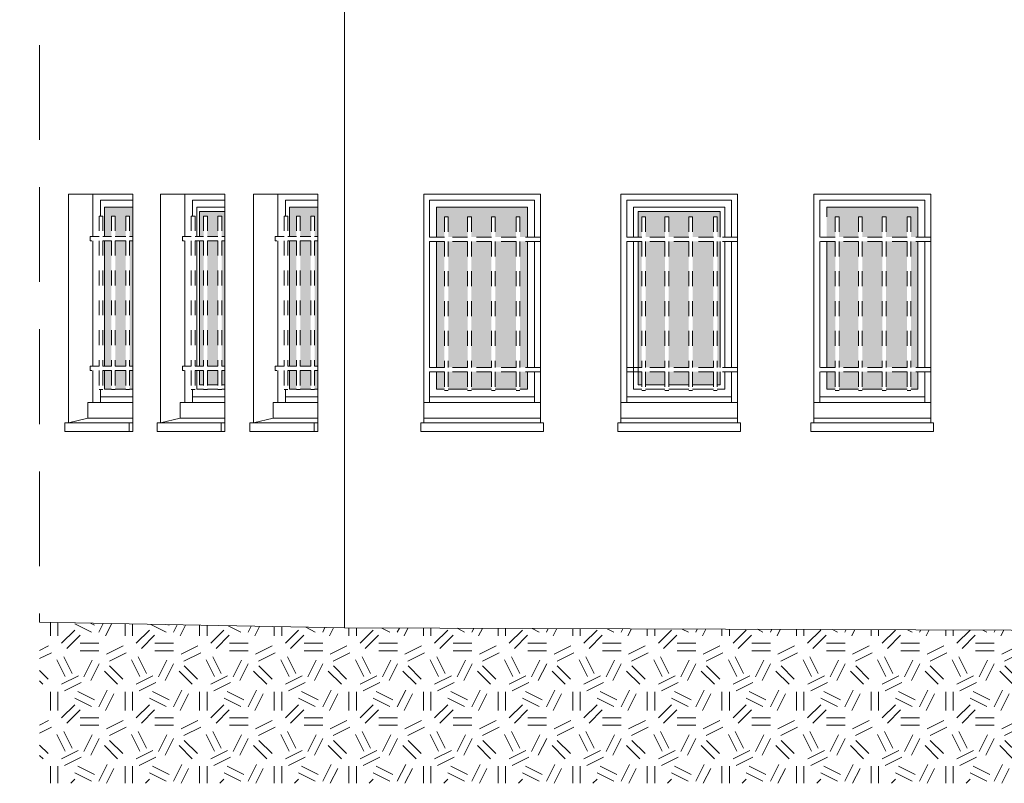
# Model space of a CAD drawing. Extents: x 1304067 to 1304684, y 94 to 123.
# Tile 22 of 57: x 1304272.09 to 1304278.69, y 100.61 to 105.73. Entities that reach past the tile are written whole.
import ezdxf

# ---------------------------------------------------------------- set-up
doc = ezdxf.new("R2010")
doc.units = 0
doc.header["$LTSCALE"] = 0.1
doc.linetypes.add('CACHE', pattern=[9.525, 6.35, -3.175])
doc.linetypes.add('Grille', pattern=[0.4, 0.2, -0.2])
for name, color, linetype, lineweight in [('_Fenêtres', 39, 'Continuous', 9), ('_Fenêtres_Habillage', 7, 'Continuous', 9), ('_TN', 37, 'Continuous', 9), ('Bâti_Ligne', 7, 'Continuous', 9), ('Garde-corps', 251, 'Grille', 9)]:
    doc.layers.add(name, color=color, linetype=linetype, lineweight=lineweight)

msp = doc.modelspace()

# ---------------------------------------------------------------- hatches: boundary and pattern name
at = {"layer": '_Fenêtres_Habillage'}
h = msp.add_hatch(color=155, dxfattribs=at)
h.dxf.hatch_style = 1
h.set_gradient(color1=(76, 114, 153), name='CYLINDER')
h.paths.add_polyline_path([(1304272.8049, 104.2485), (1304272.7345, 104.2485), (1304272.7345, 103.4075), (1304272.8049, 103.4075)])
h.paths.add_polyline_path([(1304272.8514, 104.2773), (1304272.8514, 104.4734), (1304272.6629, 104.4734), (1304272.6629, 104.2773), (1304272.7088, 104.2773), (1304272.7088, 104.4137), (1304272.7345, 104.4137), (1304272.7345, 104.2773), (1304272.8049, 104.2773), (1304272.8049, 104.4137), (1304272.8306, 104.4137), (1304272.8306, 104.2773)])
h.paths.add_polyline_path([(1304272.6629, 104.2485), (1304272.6629, 103.4075), (1304272.7088, 103.4075), (1304272.7088, 104.2485)])
h.paths.add_polyline_path([(1304272.8514, 103.4075), (1304272.8514, 104.2485), (1304272.8306, 104.2485), (1304272.8306, 103.4075)])
h.paths.add_polyline_path([(1304272.7345, 103.2529), (1304272.8049, 103.2529), (1304272.8049, 103.3787), (1304272.7345, 103.3787)])
h.paths.add_polyline_path([(1304272.8306, 103.2529), (1304272.8514, 103.2529), (1304272.8514, 103.3787), (1304272.8306, 103.3787)])
h.paths.add_polyline_path([(1304272.6629, 103.3787), (1304272.6629, 103.2529), (1304272.7088, 103.2529), (1304272.7088, 103.3787)])
h = msp.add_hatch(color=155, dxfattribs=at)
h.dxf.hatch_style = 1
h.set_gradient(color1=(76, 114, 153), name='CYLINDER')
h.paths.add_polyline_path([(1304274.0449, 104.2485), (1304273.9745, 104.2485), (1304273.9745, 103.4075), (1304274.0449, 103.4075)])
h.paths.add_polyline_path([(1304274.0914, 104.2773), (1304274.0914, 104.4734), (1304273.903, 104.4734), (1304273.903, 104.2773), (1304273.9488, 104.2773), (1304273.9488, 104.4137), (1304273.9745, 104.4137), (1304273.9745, 104.2773), (1304274.0449, 104.2773), (1304274.0449, 104.4137), (1304274.0707, 104.4137), (1304274.0707, 104.2773)])
h.paths.add_polyline_path([(1304273.903, 104.2485), (1304273.903, 103.4075), (1304273.9488, 103.4075), (1304273.9488, 104.2485)])
h.paths.add_polyline_path([(1304274.0914, 103.4075), (1304274.0914, 104.2485), (1304274.0707, 104.2485), (1304274.0707, 103.4075)])
h.paths.add_polyline_path([(1304273.9745, 103.2529), (1304274.0449, 103.2529), (1304274.0449, 103.3787), (1304273.9745, 103.3787)])
h.paths.add_polyline_path([(1304274.0707, 103.2529), (1304274.0914, 103.2529), (1304274.0914, 103.3787), (1304274.0707, 103.3787)])
h.paths.add_polyline_path([(1304273.903, 103.3787), (1304273.903, 103.2529), (1304273.9488, 103.2529), (1304273.9488, 103.3787)])
h = msp.add_hatch(color=155, dxfattribs=at)
h.dxf.hatch_style = 1
h.set_gradient(color1=(76, 114, 153), name='CYLINDER')
h.paths.add_polyline_path([(1304275.0959, 104.2434), (1304274.9666, 104.2434), (1304274.9666, 103.3987), (1304275.0959, 103.3987)])
h.paths.add_polyline_path([(1304275.2559, 104.2434), (1304275.1216, 104.2434), (1304275.1216, 103.3987), (1304275.2559, 103.3987)])
h.paths.add_polyline_path([(1304275.4215, 104.2434), (1304275.2816, 104.2434), (1304275.2816, 103.3987), (1304275.4215, 103.3987)])
h.paths.add_polyline_path([(1304275.4985, 104.2434), (1304275.4472, 104.2434), (1304275.4472, 103.3987), (1304275.4985, 103.3987)])
h.paths.add_polyline_path([(1304275.4985, 104.4734), (1304274.8878, 104.4734), (1304274.8878, 104.2722), (1304274.9409, 104.2722), (1304274.9409, 104.4087), (1304274.9666, 104.4087), (1304274.9666, 104.2722), (1304275.0959, 104.2722), (1304275.0959, 104.4087), (1304275.1216, 104.4087), (1304275.1216, 104.2722), (1304275.2559, 104.2722), (1304275.2559, 104.4087), (1304275.2816, 104.4087), (1304275.2816, 104.2722), (1304275.4215, 104.2722), (1304275.4215, 104.4087), (1304275.4472, 104.4087), (1304275.4472, 104.2722), (1304275.4985, 104.2722)])
h.paths.add_polyline_path([(1304274.8878, 104.2434), (1304274.8878, 103.3987), (1304274.9409, 103.3987), (1304274.9409, 104.2434)])
h.paths.add_polyline_path([(1304275.2816, 103.2529), (1304275.4215, 103.2529), (1304275.4215, 103.3699), (1304275.2816, 103.3699)])
h.paths.add_polyline_path([(1304274.8878, 103.2529), (1304274.9409, 103.2529), (1304274.9409, 103.3699), (1304274.8878, 103.3699)])
h.paths.add_polyline_path([(1304274.9666, 103.2529), (1304275.0959, 103.2529), (1304275.0959, 103.3699), (1304274.9666, 103.3699)])
h.paths.add_polyline_path([(1304275.4472, 103.2529), (1304275.4985, 103.2529), (1304275.4985, 103.3699), (1304275.4472, 103.3699)])
h.paths.add_polyline_path([(1304275.1216, 103.2529), (1304275.2559, 103.2529), (1304275.2559, 103.3699), (1304275.1216, 103.3699)])
h = msp.add_hatch(color=155, dxfattribs=at)
h.dxf.hatch_style = 1
h.set_gradient(color1=(76, 114, 153), name='CYLINDER')
h.paths.add_polyline_path([(1304277.7154, 104.2434), (1304277.5861, 104.2434), (1304277.5861, 103.3987), (1304277.7154, 103.3987)])
h.paths.add_polyline_path([(1304277.8754, 104.2434), (1304277.7411, 104.2434), (1304277.7411, 103.3987), (1304277.8754, 103.3987)])
h.paths.add_polyline_path([(1304278.0409, 104.2434), (1304277.9011, 104.2434), (1304277.9011, 103.3987), (1304278.0409, 103.3987)])
h.paths.add_polyline_path([(1304278.1135, 104.2434), (1304278.0666, 104.2434), (1304278.0666, 103.3987), (1304278.1135, 103.3987)])
h.paths.add_polyline_path([(1304278.1135, 104.4734), (1304277.5029, 104.4734), (1304277.5029, 104.2722), (1304277.5604, 104.2722), (1304277.5604, 104.4087), (1304277.5861, 104.4087), (1304277.5861, 104.2722), (1304277.7154, 104.2722), (1304277.7154, 104.4087), (1304277.7411, 104.4087), (1304277.7411, 104.2722), (1304277.8754, 104.2722), (1304277.8754, 104.4087), (1304277.9011, 104.4087), (1304277.9011, 104.2722), (1304278.0409, 104.2722), (1304278.0409, 104.4087), (1304278.0666, 104.4087), (1304278.0666, 104.2722), (1304278.1135, 104.2722)])
h.paths.add_polyline_path([(1304277.5029, 104.2434), (1304277.5029, 103.3987), (1304277.5604, 103.3987), (1304277.5604, 104.2434)])
h.paths.add_polyline_path([(1304277.9011, 103.2529), (1304278.0409, 103.2529), (1304278.0409, 103.3699), (1304277.9011, 103.3699)])
h.paths.add_polyline_path([(1304277.5029, 103.2529), (1304277.5604, 103.2529), (1304277.5604, 103.3699), (1304277.5029, 103.3699)])
h.paths.add_polyline_path([(1304277.5861, 103.2529), (1304277.7154, 103.2529), (1304277.7154, 103.3699), (1304277.5861, 103.3699)])
h.paths.add_polyline_path([(1304278.0666, 103.2529), (1304278.1135, 103.2529), (1304278.1135, 103.3699), (1304278.0666, 103.3699)])
h.paths.add_polyline_path([(1304277.7411, 103.2529), (1304277.8754, 103.2529), (1304277.8754, 103.3699), (1304277.7411, 103.3699)])
h = msp.add_hatch(color=155, dxfattribs=at)
h.dxf.hatch_style = 1
h.set_gradient(color1=(76, 114, 153), name='CYLINDER')
h.paths.add_polyline_path([(1304273.4225, 104.2485), (1304273.352, 104.2485), (1304273.352, 103.4075), (1304273.4225, 103.4075)])
h.paths.add_polyline_path([(1304273.469, 104.2773), (1304273.469, 104.4434), (1304273.299, 104.4434), (1304273.299, 104.2773), (1304273.3263, 104.2773), (1304273.3263, 104.4137), (1304273.352, 104.4137), (1304273.352, 104.2773), (1304273.4225, 104.2773), (1304273.4225, 104.4137), (1304273.4482, 104.4137), (1304273.4482, 104.2773)])
h.paths.add_polyline_path([(1304273.299, 104.2485), (1304273.299, 103.4075), (1304273.3263, 103.4075), (1304273.3263, 104.2485)])
h.paths.add_polyline_path([(1304273.469, 103.4075), (1304273.469, 104.2485), (1304273.4482, 104.2485), (1304273.4482, 103.4075)])
h.paths.add_polyline_path([(1304273.352, 103.2829), (1304273.4225, 103.2829), (1304273.4225, 103.3787), (1304273.352, 103.3787)])
h.paths.add_polyline_path([(1304273.4482, 103.2829), (1304273.469, 103.2829), (1304273.469, 103.3787), (1304273.4482, 103.3787)])
h.paths.add_polyline_path([(1304273.299, 103.3787), (1304273.299, 103.2829), (1304273.3263, 103.2829), (1304273.3263, 103.3787)])
h = msp.add_hatch(color=155, dxfattribs=at)
h.dxf.hatch_style = 1
h.set_gradient(color1=(76, 114, 153), name='CYLINDER')
h.paths.add_polyline_path([(1304276.418, 104.2434), (1304276.2887, 104.2434), (1304276.2887, 103.3987), (1304276.418, 103.3987)])
h.paths.add_polyline_path([(1304276.578, 104.2434), (1304276.4437, 104.2434), (1304276.4437, 103.3987), (1304276.578, 103.3987)])
h.paths.add_polyline_path([(1304276.7436, 104.2434), (1304276.6037, 104.2434), (1304276.6037, 103.3987), (1304276.7436, 103.3987)])
h.paths.add_polyline_path([(1304276.2387, 104.4434), (1304276.2387, 104.2722), (1304276.263, 104.2722), (1304276.263, 104.4087), (1304276.2887, 104.4087), (1304276.2887, 104.2722), (1304276.418, 104.2722), (1304276.418, 104.4087), (1304276.4437, 104.4087), (1304276.4437, 104.2722), (1304276.578, 104.2722), (1304276.578, 104.4087), (1304276.6037, 104.4087), (1304276.6037, 104.2722), (1304276.7436, 104.2722), (1304276.7436, 104.4087), (1304276.7693, 104.4087), (1304276.7693, 104.2722), (1304276.7893, 104.2722), (1304276.7893, 104.4434)])
h.paths.add_polyline_path([(1304276.2387, 104.2434), (1304276.2387, 103.3987), (1304276.263, 103.3987), (1304276.263, 104.2434)])
h.paths.add_polyline_path([(1304276.7893, 103.3987), (1304276.7893, 104.2434), (1304276.7693, 104.2434), (1304276.7693, 103.3987)])
h.paths.add_polyline_path([(1304276.4437, 103.2829), (1304276.578, 103.2829), (1304276.578, 103.3699), (1304276.4437, 103.3699)])
h.paths.add_polyline_path([(1304276.7893, 103.2829), (1304276.7893, 103.3699), (1304276.7693, 103.3699), (1304276.7693, 103.2829)])
h.paths.add_polyline_path([(1304276.2387, 103.2829), (1304276.263, 103.2829), (1304276.263, 103.3699), (1304276.2387, 103.3699)])
h.paths.add_polyline_path([(1304276.6037, 103.2829), (1304276.7436, 103.2829), (1304276.7436, 103.3699), (1304276.6037, 103.3699)])
h.paths.add_polyline_path([(1304276.2887, 103.2829), (1304276.418, 103.2829), (1304276.418, 103.3699), (1304276.2887, 103.3699)])
at = {"layer": '_TN'}
h = msp.add_hatch(dxfattribs=at)
h.set_pattern_fill('G_GEOLOG_2', color=256, scale=0.5)
h.set_pattern_definition([(0, (0, 0), (0.5, 0.5), [0.125, -0.375]), (0, (0, 0.05), (0.5, 0.5), [0.125, -0.375]), (90, (0.3, 0.1), (-0.5, 0.5), [0.125, -0.375]), (90, (0.35, 0.1), (-0.5, 0.5), [0.125, -0.375]), (45, (0.375, 0.05), (6e-17, 0.50000000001), [0.125, -0.582106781]), (45, (0.41, 0.015), (6e-17, 0.50000000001), [0.125, -0.582106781]), (135, (0.25, 0.275), (-0.50000000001, 6e-17), [0.125, -0.582106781]), (135, (0.285, 0.31), (-0.50000000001, 6e-17), [0.125, -0.582106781]), (26.5650512, (0.375, 0.275), (0.5, 2e-10), [0.125, -0.9930339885]), (26.5650512, (0.395, 0.23), (0.5, 2e-10), [0.125, -0.9930339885]), (26.5650512, (0.175, 0.475), (0.5, 2e-10), [0.125, -0.9930339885]), (26.5650512, (0.195, 0.43), (0.5, 2e-10), [0.125, -0.9930339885]), (63.43494882, (0.125, 0.125), (2.5e-11, 0.5), [0.125, -0.9930339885]), (63.43494882, (0.17, 0.1), (2.5e-11, 0.5), [0.125, -0.9930339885]), (63.43494882, (0.07, 0.3), (2.5e-11, 0.5), [0.125, -0.9930339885]), (63.43494882, (0.025, 0.325), (2.5e-11, 0.5), [0.125, -0.9930339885]), (116.5650512, (0.445, 0.345), (-2e-10, 0.5), [0.125, -0.9930339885]), (116.5650512, (0.4, 0.325), (-2e-10, 0.5), [0.125, -0.9930339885]), (153.43494882, (0.075, 0.125), (-0.5, 2.5e-11), [0.125, -0.9930339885]), (153.43494882, (0.095, 0.17), (-0.5, 2.5e-11), [0.125, -0.9930339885])])
h.paths.add_polyline_path([(1304280.7867, 101.6088), (1304278.738, 101.6383), (1304274.2702, 101.6528), (1304272.2277, 101.6904), (1304272.2277, 100.6113), (1304280.7867, 100.6113)])

# ---------------------------------------------------------------- linework, layer by layer
at = {"layer": '_Fenêtres', "flags": 128}
for points in [[(1304272.8514, 104.5194), (1304272.6347, 104.5194), (1304272.6347, 104.4137)], [(1304272.6629, 104.2773), (1304272.6629, 104.4734), (1304272.8514, 104.4734)], [(1304273.469, 104.5194), (1304273.2522, 104.5194), (1304273.2522, 104.4137)], [(1304273.2805, 104.2773), (1304273.2805, 104.4734), (1304273.469, 104.4734)], [(1304274.0914, 104.5194), (1304273.8747, 104.5194), (1304273.8747, 104.4137)], [(1304273.903, 104.2773), (1304273.903, 104.4734), (1304274.0914, 104.4734)], [(1304273.299, 104.2773), (1304273.299, 104.4434), (1304273.469, 104.4434)], [(1304272.6629, 103.4075), (1304272.6629, 104.2485)], [(1304273.2805, 103.4075), (1304273.2805, 104.2485)], [(1304273.299, 103.4075), (1304273.299, 104.2485)], [(1304273.903, 103.4075), (1304273.903, 104.2485)], [(1304272.7088, 103.2529), (1304272.6629, 103.2529), (1304272.6629, 103.3787)], [(1304273.3263, 103.2529), (1304273.2805, 103.2529), (1304273.2805, 103.3787)], [(1304273.3263, 103.2829), (1304273.299, 103.2829), (1304273.299, 103.3787)], [(1304273.9488, 103.2529), (1304273.903, 103.2529), (1304273.903, 103.3787)], [(1304273.4225, 103.2829), (1304273.352, 103.2829)], [(1304273.469, 103.2829), (1304273.4482, 103.2829)], [(1304272.6347, 103.2515), (1304272.6347, 103.1639)], [(1304272.8049, 103.2529), (1304272.7345, 103.2529)], [(1304272.8514, 103.2529), (1304272.8306, 103.2529)], [(1304273.2522, 103.2515), (1304273.2522, 103.1639)], [(1304273.4225, 103.2529), (1304273.352, 103.2529)], [(1304273.469, 103.2529), (1304273.4482, 103.2529)], [(1304273.8747, 103.2515), (1304273.8747, 103.1639)], [(1304274.0449, 103.2529), (1304273.9745, 103.2529)], [(1304274.0914, 103.2529), (1304274.0707, 103.2529)], [(1304272.6347, 103.2029), (1304272.8514, 103.2029)], [(1304273.2522, 103.2029), (1304273.469, 103.2029)], [(1304273.8747, 103.2029), (1304274.0914, 103.2029)]]:
    msp.add_lwpolyline(points, dxfattribs=at)
at = {"layer": '_Fenêtres'}
for points in [[(1304274.8418, 104.2722), (1304274.8418, 104.5194), (1304275.5445, 104.5194), (1304275.5445, 104.2722)], [(1304274.8878, 104.2722), (1304274.8878, 104.4734), (1304275.4985, 104.4734), (1304275.4985, 104.2722)], [(1304276.1627, 104.2722), (1304276.1627, 104.5194), (1304276.8653, 104.5194), (1304276.8653, 104.2722)], [(1304276.2087, 104.2722), (1304276.2087, 104.4734), (1304276.8193, 104.4734), (1304276.8193, 104.2722)], [(1304277.4569, 104.2722), (1304277.4569, 104.5194), (1304278.1595, 104.5194), (1304278.1595, 104.2722)], [(1304277.5029, 104.4087), (1304277.5029, 104.4734), (1304278.1135, 104.4734), (1304278.1135, 104.2722)], [(1304276.2387, 104.2722), (1304276.2387, 104.4434), (1304276.7893, 104.4434), (1304276.7893, 104.2722)], [(1304274.8418, 103.3987), (1304274.8418, 104.2434)], [(1304274.8878, 103.3987), (1304274.8878, 104.2434)], [(1304275.4985, 104.2434), (1304275.4985, 103.3987)], [(1304275.5445, 104.2434), (1304275.5445, 103.3987)], [(1304276.1627, 103.1639), (1304276.1627, 104.2434)], [(1304276.263, 103.2529), (1304276.2087, 103.2529), (1304276.2087, 104.2434)], [(1304276.263, 103.2829), (1304276.2387, 103.2829), (1304276.2387, 104.2434)], [(1304276.7893, 104.2434), (1304276.7893, 103.3987)], [(1304276.8193, 104.2434), (1304276.8193, 103.3987)], [(1304276.8653, 104.2434), (1304276.8653, 103.3987)], [(1304277.4569, 103.3987), (1304277.4569, 104.2434)], [(1304277.5029, 103.3987), (1304277.5029, 104.2434)], [(1304278.1135, 104.2434), (1304278.1135, 103.3987)], [(1304278.1595, 104.2434), (1304278.1595, 103.3987)], [(1304274.8418, 103.1639), (1304274.8418, 103.3699)], [(1304274.9409, 103.2529), (1304274.8878, 103.2529), (1304274.8878, 103.3699)], [(1304275.4985, 103.3699), (1304275.4985, 103.2529), (1304275.4472, 103.2529)], [(1304275.5445, 103.3699), (1304275.5445, 103.1639)], [(1304276.8193, 103.3699), (1304276.8193, 103.2529), (1304276.7693, 103.2529)], [(1304276.7893, 103.3699), (1304276.7893, 103.2829), (1304276.7693, 103.2829)], [(1304276.8653, 103.3699), (1304276.8653, 103.1639)], [(1304277.4569, 103.1639), (1304277.4569, 103.3699)], [(1304277.5604, 103.2529), (1304277.5029, 103.2529), (1304277.5029, 103.3699)], [(1304278.1135, 103.3699), (1304278.1135, 103.2529), (1304278.0666, 103.2529)], [(1304278.1595, 103.3699), (1304278.1595, 103.1639)], [(1304276.418, 103.2829), (1304276.2887, 103.2829)], [(1304276.578, 103.2829), (1304276.4437, 103.2829)], [(1304276.7436, 103.2829), (1304276.6037, 103.2829)], [(1304275.0959, 103.2529), (1304274.9666, 103.2529)], [(1304275.2559, 103.2529), (1304275.1216, 103.2529)], [(1304275.4215, 103.2529), (1304275.2816, 103.2529)], [(1304276.418, 103.2529), (1304276.2887, 103.2529)], [(1304276.578, 103.2529), (1304276.4437, 103.2529)], [(1304276.7436, 103.2529), (1304276.6037, 103.2529)], [(1304277.7154, 103.2529), (1304277.5861, 103.2529)], [(1304277.8754, 103.2529), (1304277.7411, 103.2529)], [(1304278.0409, 103.2529), (1304277.9011, 103.2529)], [(1304275.5445, 103.2029), (1304274.8418, 103.2029)], [(1304276.8653, 103.2029), (1304276.1627, 103.2029)], [(1304278.1595, 103.2029), (1304277.4569, 103.2029)]]:
    msp.add_lwpolyline(points, dxfattribs=at)
at = {"layer": '_Fenêtres', "elevation": 0, "flags": 128}
msp.add_lwpolyline([(1304278.1135, 104.2434), (1304278.1135, 103.3987)], dxfattribs=at)
at = {"layer": '_TN', "elevation": 0, "flags": 128}
msp.add_lwpolyline([(1304272.2277, 101.6904), (1304274.2702, 101.6528)], dxfattribs=at)
at = {"layer": '_TN', "flags": 128}
msp.add_lwpolyline([(1304274.2702, 101.6528), (1304278.738, 101.6383), (1304280.7867, 101.6088)], dxfattribs=at)
at = {"layer": 'Bâti_Ligne', "linetype": 'CACHE', "elevation": 0, "flags": 128}
msp.add_lwpolyline([(1304272.24, 109.2357), (1304272.24, 108.7492), (1304272.0942, 108.5483), (1304272.0942, 108.4583), (1304272.1001, 108.4583), (1304272.1001, 108.2972), (1304272.2277, 108.2368), (1304272.2277, 101.6904)], dxfattribs=at)
at = {"layer": 'Bâti_Ligne', "elevation": 0, "flags": 128}
for points in [[(1304274.2702, 107.4265), (1304274.2702, 101.6528)], [(1304272.5842, 104.5594), (1304272.5842, 104.2773)], [(1304273.2018, 104.5594), (1304273.2018, 104.2773)], [(1304273.8243, 104.5594), (1304273.8243, 104.2773)], [(1304272.5842, 104.2485), (1304272.5842, 103.4075)], [(1304273.2018, 104.2485), (1304273.2018, 103.4075)], [(1304273.8243, 104.2485), (1304273.8243, 103.4075)], [(1304272.5842, 103.3787), (1304272.5842, 103.1639)], [(1304273.2018, 103.3787), (1304273.2018, 103.1639)], [(1304273.8243, 103.3787), (1304273.8243, 103.1639)], [(1304272.4214, 103.0279), (1304272.5519, 103.0599)], [(1304272.8271, 103.0279), (1304272.8271, 102.97)], [(1304273.0389, 103.0279), (1304273.1695, 103.0599)], [(1304273.4446, 103.0279), (1304273.4446, 102.97)], [(1304273.6614, 103.0279), (1304273.792, 103.0599)], [(1304274.0671, 103.0279), (1304274.0671, 102.97)]]:
    msp.add_lwpolyline(points, dxfattribs=at)
at = {"layer": 'Bâti_Ligne', "elevation": 0}
for points in [[(1304272.8514, 103.0279), (1304272.4214, 103.0279), (1304272.4214, 104.5594), (1304272.8514, 104.5594)], [(1304273.469, 103.0279), (1304273.0389, 103.0279), (1304273.0389, 104.5594), (1304273.469, 104.5594)], [(1304274.0914, 103.0279), (1304273.6614, 103.0279), (1304273.6614, 104.5594), (1304274.0914, 104.5594)]]:
    msp.add_lwpolyline(points, close=True, dxfattribs=at)
at = {"layer": 'Bâti_Ligne'}
msp.add_lwpolyline([(1304274.8019, 104.5594), (1304275.5844, 104.5594), (1304275.5844, 103.0279), (1304274.8019, 103.0279)], close=True, dxfattribs=at)
at = {"layer": 'Bâti_Ligne', "flags": 128}
for points in [[(1304276.1227, 104.5594), (1304276.9053, 104.5594), (1304276.9053, 103.0279), (1304276.1227, 103.0279)], [(1304277.4169, 104.5594), (1304278.1995, 104.5594), (1304278.1995, 103.0279), (1304277.4169, 103.0279)], [(1304272.8514, 103.0279), (1304272.397, 103.0279), (1304272.397, 102.97), (1304272.8514, 102.97)], [(1304273.469, 103.0279), (1304273.0146, 103.0279), (1304273.0146, 102.97), (1304273.469, 102.97)], [(1304274.0914, 103.0279), (1304273.6371, 103.0279), (1304273.6371, 102.97), (1304274.0914, 102.97)], [(1304275.6044, 103.0279), (1304274.7819, 103.0279), (1304274.7819, 102.97), (1304275.6044, 102.97)], [(1304276.9253, 103.0279), (1304276.1027, 103.0279), (1304276.1027, 102.97), (1304276.9253, 102.97)], [(1304278.2195, 103.0279), (1304277.3969, 103.0279), (1304277.3969, 102.97), (1304278.2195, 102.97)]]:
    msp.add_lwpolyline(points, close=True, dxfattribs=at)
for points in [[(1304272.8514, 103.0599), (1304272.5519, 103.0599), (1304272.5519, 103.1639), (1304272.8514, 103.1639)], [(1304273.469, 103.0599), (1304273.1695, 103.0599), (1304273.1695, 103.1639), (1304273.469, 103.1639)], [(1304274.0914, 103.0599), (1304273.792, 103.0599), (1304273.792, 103.1639), (1304274.0914, 103.1639)], [(1304274.8019, 103.1639), (1304275.5844, 103.1639)], [(1304276.1227, 103.1639), (1304276.9053, 103.1639)], [(1304277.4169, 103.1639), (1304278.1995, 103.1639)], [(1304274.8019, 103.0599), (1304275.5844, 103.0599)], [(1304276.1227, 103.0599), (1304276.9053, 103.0599)], [(1304277.4169, 103.0599), (1304278.1995, 103.0599)]]:
    msp.add_lwpolyline(points, dxfattribs=at)
at = {"layer": 'Garde-corps', "elevation": 0, "flags": 128}
for points in [[(1304272.6521, 104.4137), (1304272.6264, 104.4137)], [(1304272.6264, 104.4137), (1304272.6264, 104.2773)], [(1304272.6521, 104.4137), (1304272.6521, 104.2773)], [(1304272.7345, 104.4137), (1304272.7088, 104.4137)], [(1304272.7088, 104.4137), (1304272.7088, 104.2773)], [(1304272.7345, 104.4137), (1304272.7345, 104.2773)], [(1304272.8049, 104.4137), (1304272.8049, 104.2773)], [(1304272.8306, 104.4137), (1304272.8049, 104.4137)], [(1304272.8306, 104.4137), (1304272.8306, 104.2773)], [(1304273.2697, 104.4137), (1304273.244, 104.4137)], [(1304273.244, 104.4137), (1304273.244, 104.2773)], [(1304273.2697, 104.4137), (1304273.2697, 104.2773)], [(1304273.352, 104.4137), (1304273.3263, 104.4137)], [(1304273.3263, 104.4137), (1304273.3263, 104.2773)], [(1304273.352, 104.4137), (1304273.352, 104.2773)], [(1304273.4225, 104.4137), (1304273.4225, 104.2773)], [(1304273.4482, 104.4137), (1304273.4225, 104.4137)], [(1304273.4482, 104.4137), (1304273.4482, 104.2773)], [(1304273.8922, 104.4137), (1304273.8664, 104.4137)], [(1304273.8664, 104.4137), (1304273.8664, 104.2773)], [(1304273.8922, 104.4137), (1304273.8922, 104.2773)], [(1304273.9745, 104.4137), (1304273.9488, 104.4137)], [(1304273.9488, 104.4137), (1304273.9488, 104.2773)], [(1304273.9745, 104.4137), (1304273.9745, 104.2773)], [(1304274.0449, 104.4137), (1304274.0449, 104.2773)], [(1304274.0707, 104.4137), (1304274.0449, 104.4137)], [(1304274.0707, 104.4137), (1304274.0707, 104.2773)], [(1304274.9666, 104.4087), (1304274.9409, 104.4087)], [(1304274.9409, 104.4087), (1304274.9409, 104.2722)], [(1304274.9666, 104.4087), (1304274.9666, 104.2722)], [(1304275.1216, 104.4087), (1304275.0959, 104.4087)], [(1304275.0959, 104.4087), (1304275.0959, 104.2722)], [(1304275.1216, 104.4087), (1304275.1216, 104.2722)], [(1304275.2816, 104.4087), (1304275.2559, 104.4087)], [(1304275.2559, 104.4087), (1304275.2559, 104.2722)], [(1304275.2816, 104.4087), (1304275.2816, 104.2722)], [(1304275.4215, 104.4087), (1304275.4215, 104.2722)], [(1304275.4472, 104.4087), (1304275.4215, 104.4087)], [(1304275.4472, 104.4087), (1304275.4472, 104.2722)], [(1304276.2887, 104.4087), (1304276.263, 104.4087)], [(1304276.263, 104.4087), (1304276.263, 104.2722)], [(1304276.2887, 104.4087), (1304276.2887, 104.2722)], [(1304276.4437, 104.4087), (1304276.418, 104.4087)], [(1304276.418, 104.4087), (1304276.418, 104.2722)], [(1304276.4437, 104.4087), (1304276.4437, 104.2722)], [(1304276.6037, 104.4087), (1304276.578, 104.4087)], [(1304276.578, 104.4087), (1304276.578, 104.2722)], [(1304276.6037, 104.4087), (1304276.6037, 104.2722)], [(1304276.7436, 104.4087), (1304276.7436, 104.2722)], [(1304276.7693, 104.4087), (1304276.7436, 104.4087)], [(1304276.7693, 104.4087), (1304276.7693, 104.2722)], [(1304277.5861, 104.4087), (1304277.5604, 104.4087)], [(1304277.5604, 104.4087), (1304277.5604, 104.2722)], [(1304277.5861, 104.4087), (1304277.5861, 104.2722)], [(1304277.7411, 104.4087), (1304277.7154, 104.4087)], [(1304277.7154, 104.4087), (1304277.7154, 104.2722)], [(1304277.7411, 104.4087), (1304277.7411, 104.2722)], [(1304277.9011, 104.4087), (1304277.8754, 104.4087)], [(1304277.8754, 104.4087), (1304277.8754, 104.2722)], [(1304277.9011, 104.4087), (1304277.9011, 104.2722)], [(1304278.0409, 104.4087), (1304278.0409, 104.2722)], [(1304278.0666, 104.4087), (1304278.0409, 104.4087)], [(1304278.0666, 104.4087), (1304278.0666, 104.2722)], [(1304272.6264, 104.2773), (1304272.5668, 104.2773), (1304272.5668, 104.2485), (1304272.6264, 104.2485)], [(1304272.7088, 104.2773), (1304272.6521, 104.2773)], [(1304272.8049, 104.2773), (1304272.7345, 104.2773)], [(1304272.8514, 104.2773), (1304272.8306, 104.2773)], [(1304273.244, 104.2773), (1304273.1843, 104.2773), (1304273.1843, 104.2485), (1304273.244, 104.2485)], [(1304273.3263, 104.2773), (1304273.2697, 104.2773)], [(1304273.4225, 104.2773), (1304273.352, 104.2773)], [(1304273.469, 104.2773), (1304273.4482, 104.2773)], [(1304273.8664, 104.2773), (1304273.8068, 104.2773), (1304273.8068, 104.2485), (1304273.8664, 104.2485)], [(1304273.9488, 104.2773), (1304273.8922, 104.2773)], [(1304274.0449, 104.2773), (1304273.9745, 104.2773)], [(1304274.0914, 104.2773), (1304274.0707, 104.2773)], [(1304274.9409, 104.2722), (1304274.8019, 104.2722)], [(1304275.0959, 104.2722), (1304274.9666, 104.2722)], [(1304275.2559, 104.2722), (1304275.1216, 104.2722)], [(1304275.4215, 104.2722), (1304275.2816, 104.2722)], [(1304275.5844, 104.2722), (1304275.4472, 104.2722)], [(1304276.263, 104.2722), (1304276.1227, 104.2722)], [(1304276.418, 104.2722), (1304276.2887, 104.2722)], [(1304276.578, 104.2722), (1304276.4437, 104.2722)], [(1304276.7436, 104.2722), (1304276.6037, 104.2722)], [(1304276.9053, 104.2722), (1304276.7693, 104.2722)], [(1304277.5604, 104.2722), (1304277.4169, 104.2722)], [(1304277.7154, 104.2722), (1304277.5861, 104.2722)], [(1304277.8754, 104.2722), (1304277.7411, 104.2722)], [(1304278.0409, 104.2722), (1304277.9011, 104.2722)], [(1304278.1995, 104.2722), (1304278.0666, 104.2722)], [(1304272.6264, 104.2485), (1304272.6264, 103.4075)], [(1304272.6521, 104.2485), (1304272.6521, 103.4075)], [(1304272.7088, 104.2485), (1304272.6521, 104.2485)], [(1304272.7088, 104.2485), (1304272.7088, 103.4075)], [(1304272.7345, 104.2485), (1304272.7345, 103.4075)], [(1304272.8049, 104.2485), (1304272.7345, 104.2485)], [(1304272.8306, 104.2485), (1304272.8306, 103.4075)], [(1304272.8514, 104.2485), (1304272.8306, 104.2485)], [(1304273.244, 104.2485), (1304273.244, 103.4075)], [(1304273.2697, 104.2485), (1304273.2697, 103.4075)], [(1304273.3263, 104.2485), (1304273.2697, 104.2485)], [(1304273.3263, 104.2485), (1304273.3263, 103.4075)], [(1304273.352, 104.2485), (1304273.352, 103.4075)], [(1304273.4225, 104.2485), (1304273.352, 104.2485)], [(1304273.4482, 104.2485), (1304273.4482, 103.4075)], [(1304273.469, 104.2485), (1304273.4482, 104.2485)], [(1304273.8664, 104.2485), (1304273.8664, 103.4075)], [(1304273.8922, 104.2485), (1304273.8922, 103.4075)], [(1304273.9488, 104.2485), (1304273.8922, 104.2485)], [(1304273.9488, 104.2485), (1304273.9488, 103.4075)], [(1304273.9745, 104.2485), (1304273.9745, 103.4075)], [(1304274.0449, 104.2485), (1304273.9745, 104.2485)], [(1304274.0707, 104.2485), (1304274.0707, 103.4075)], [(1304274.0914, 104.2485), (1304274.0707, 104.2485)], [(1304274.9409, 104.2434), (1304274.8019, 104.2434)], [(1304274.9409, 104.2434), (1304274.9409, 103.3987)], [(1304275.0959, 104.2434), (1304274.9666, 104.2434)], [(1304274.9666, 104.2434), (1304274.9666, 103.3987)], [(1304275.0959, 104.2434), (1304275.0959, 103.3987)], [(1304275.2559, 104.2434), (1304275.1216, 104.2434)], [(1304275.1216, 104.2434), (1304275.1216, 103.3987)], [(1304275.2559, 104.2434), (1304275.2559, 103.3987)], [(1304275.4215, 104.2434), (1304275.2816, 104.2434)], [(1304275.2816, 104.2434), (1304275.2816, 103.3987)], [(1304275.4215, 104.2434), (1304275.4215, 103.3987)], [(1304275.4472, 104.2434), (1304275.4472, 103.3987)], [(1304275.5844, 104.2434), (1304275.4472, 104.2434)], [(1304276.263, 104.2434), (1304276.1227, 104.2434)], [(1304276.263, 104.2434), (1304276.263, 103.3987)], [(1304276.418, 104.2434), (1304276.2887, 104.2434)], [(1304276.2887, 104.2434), (1304276.2887, 103.3987)], [(1304276.418, 104.2434), (1304276.418, 103.3987)], [(1304276.578, 104.2434), (1304276.4437, 104.2434)], [(1304276.4437, 104.2434), (1304276.4437, 103.3987)], [(1304276.578, 104.2434), (1304276.578, 103.3987)], [(1304276.7436, 104.2434), (1304276.6037, 104.2434)], [(1304276.6037, 104.2434), (1304276.6037, 103.3987)], [(1304276.7436, 104.2434), (1304276.7436, 103.3987)], [(1304276.7693, 104.2434), (1304276.7693, 103.3987)], [(1304276.9053, 104.2434), (1304276.7693, 104.2434)], [(1304277.5604, 104.2434), (1304277.4169, 104.2434)], [(1304277.5604, 104.2434), (1304277.5604, 103.3987)], [(1304277.7154, 104.2434), (1304277.5861, 104.2434)], [(1304277.5861, 104.2434), (1304277.5861, 103.3987)], [(1304277.7154, 104.2434), (1304277.7154, 103.3987)], [(1304277.8754, 104.2434), (1304277.7411, 104.2434)], [(1304277.7411, 104.2434), (1304277.7411, 103.3987)], [(1304277.8754, 104.2434), (1304277.8754, 103.3987)], [(1304278.0409, 104.2434), (1304277.9011, 104.2434)], [(1304277.9011, 104.2434), (1304277.9011, 103.3987)], [(1304278.0409, 104.2434), (1304278.0409, 103.3987)], [(1304278.0666, 104.2434), (1304278.0666, 103.3987)], [(1304278.1995, 104.2434), (1304278.0666, 104.2434)], [(1304272.6264, 103.4075), (1304272.5668, 103.4075), (1304272.5668, 103.3787), (1304272.6264, 103.3787)], [(1304272.7088, 103.4075), (1304272.6521, 103.4075)], [(1304272.8049, 103.4075), (1304272.7345, 103.4075)], [(1304272.8514, 103.4075), (1304272.8306, 103.4075)], [(1304273.244, 103.4075), (1304273.1843, 103.4075), (1304273.1843, 103.3787), (1304273.244, 103.3787)], [(1304273.3263, 103.4075), (1304273.2697, 103.4075)], [(1304273.4225, 103.4075), (1304273.352, 103.4075)], [(1304273.469, 103.4075), (1304273.4482, 103.4075)], [(1304273.8664, 103.4075), (1304273.8068, 103.4075), (1304273.8068, 103.3787), (1304273.8664, 103.3787)], [(1304273.9488, 103.4075), (1304273.8922, 103.4075)], [(1304274.0449, 103.4075), (1304273.9745, 103.4075)], [(1304274.0914, 103.4075), (1304274.0707, 103.4075)], [(1304272.6264, 103.3787), (1304272.6264, 103.2515)], [(1304272.7088, 103.3787), (1304272.6521, 103.3787)], [(1304272.6521, 103.3787), (1304272.6521, 103.2515)], [(1304272.7088, 103.3787), (1304272.7088, 103.2515)], [(1304272.8049, 103.3787), (1304272.7345, 103.3787)], [(1304272.7345, 103.3787), (1304272.7345, 103.2515)], [(1304272.8306, 103.3787), (1304272.8306, 103.2515)], [(1304272.8514, 103.3787), (1304272.8306, 103.3787)], [(1304273.244, 103.3787), (1304273.244, 103.2515)], [(1304273.3263, 103.3787), (1304273.2697, 103.3787)], [(1304273.2697, 103.3787), (1304273.2697, 103.2515)], [(1304273.3263, 103.3787), (1304273.3263, 103.2515)], [(1304273.4225, 103.3787), (1304273.352, 103.3787)], [(1304273.352, 103.3787), (1304273.352, 103.2515)], [(1304273.4482, 103.3787), (1304273.4482, 103.2515)], [(1304273.469, 103.3787), (1304273.4482, 103.3787)], [(1304273.8664, 103.3787), (1304273.8664, 103.2515)], [(1304273.9488, 103.3787), (1304273.8922, 103.3787)], [(1304273.8922, 103.3787), (1304273.8922, 103.2515)], [(1304273.9488, 103.3787), (1304273.9488, 103.2515)], [(1304274.0449, 103.3787), (1304273.9745, 103.3787)], [(1304273.9745, 103.3787), (1304273.9745, 103.2515)], [(1304274.0707, 103.3787), (1304274.0707, 103.2515)], [(1304274.0914, 103.3787), (1304274.0707, 103.3787)], [(1304274.9409, 103.3987), (1304274.8019, 103.3987)], [(1304274.9409, 103.3699), (1304274.8019, 103.3699)], [(1304274.9409, 103.3699), (1304274.9409, 103.2444)], [(1304275.0959, 103.3987), (1304274.9666, 103.3987)], [(1304275.0959, 103.3699), (1304274.9666, 103.3699)], [(1304274.9666, 103.3699), (1304274.9666, 103.2444)], [(1304275.0959, 103.3699), (1304275.0959, 103.2444)], [(1304275.2559, 103.3987), (1304275.1216, 103.3987)], [(1304275.2559, 103.3699), (1304275.1216, 103.3699)], [(1304275.1216, 103.3699), (1304275.1216, 103.2444)], [(1304275.2559, 103.3699), (1304275.2559, 103.2444)], [(1304275.4215, 103.3987), (1304275.2816, 103.3987)], [(1304275.4215, 103.3699), (1304275.2816, 103.3699)], [(1304275.2816, 103.3699), (1304275.2816, 103.2444)], [(1304275.4215, 103.3699), (1304275.4215, 103.2444)], [(1304275.5844, 103.3987), (1304275.4472, 103.3987)], [(1304275.4472, 103.3699), (1304275.4472, 103.2444)], [(1304275.5844, 103.3699), (1304275.4472, 103.3699)], [(1304276.263, 103.3987), (1304276.1227, 103.3987)], [(1304276.263, 103.3699), (1304276.1227, 103.3699)], [(1304276.263, 103.3699), (1304276.263, 103.2444)], [(1304276.418, 103.3987), (1304276.2887, 103.3987)], [(1304276.418, 103.3699), (1304276.2887, 103.3699)], [(1304276.2887, 103.3699), (1304276.2887, 103.2444)], [(1304276.418, 103.3699), (1304276.418, 103.2444)], [(1304276.578, 103.3987), (1304276.4437, 103.3987)], [(1304276.578, 103.3699), (1304276.4437, 103.3699)], [(1304276.4437, 103.3699), (1304276.4437, 103.2444)], [(1304276.578, 103.3699), (1304276.578, 103.2444)], [(1304276.7436, 103.3987), (1304276.6037, 103.3987)], [(1304276.7436, 103.3699), (1304276.6037, 103.3699)], [(1304276.6037, 103.3699), (1304276.6037, 103.2444)], [(1304276.7436, 103.3699), (1304276.7436, 103.2444)], [(1304276.9053, 103.3987), (1304276.7693, 103.3987)], [(1304276.7693, 103.3699), (1304276.7693, 103.2444)], [(1304276.9053, 103.3699), (1304276.7693, 103.3699)], [(1304277.5604, 103.3987), (1304277.4169, 103.3987)], [(1304277.5604, 103.3699), (1304277.4169, 103.3699)], [(1304277.5604, 103.3699), (1304277.5604, 103.2444)], [(1304277.7154, 103.3987), (1304277.5861, 103.3987)], [(1304277.7154, 103.3699), (1304277.5861, 103.3699)], [(1304277.5861, 103.3699), (1304277.5861, 103.2444)], [(1304277.7154, 103.3699), (1304277.7154, 103.2444)], [(1304277.8754, 103.3987), (1304277.7411, 103.3987)], [(1304277.8754, 103.3699), (1304277.7411, 103.3699)], [(1304277.7411, 103.3699), (1304277.7411, 103.2444)], [(1304277.8754, 103.3699), (1304277.8754, 103.2444)], [(1304278.0409, 103.3987), (1304277.9011, 103.3987)], [(1304278.0409, 103.3699), (1304277.9011, 103.3699)], [(1304277.9011, 103.3699), (1304277.9011, 103.2444)], [(1304278.0409, 103.3699), (1304278.0409, 103.2444)], [(1304278.1995, 103.3987), (1304278.0666, 103.3987)], [(1304278.0666, 103.3699), (1304278.0666, 103.2444)], [(1304278.1995, 103.3699), (1304278.0666, 103.3699)], [(1304272.6521, 103.2515), (1304272.6264, 103.2515)], [(1304272.7345, 103.2515), (1304272.7088, 103.2515)], [(1304272.8306, 103.2515), (1304272.8049, 103.2515)], [(1304273.2697, 103.2515), (1304273.244, 103.2515)], [(1304273.352, 103.2515), (1304273.3263, 103.2515)], [(1304273.4482, 103.2515), (1304273.4225, 103.2515)], [(1304273.8922, 103.2515), (1304273.8664, 103.2515)], [(1304273.9745, 103.2515), (1304273.9488, 103.2515)], [(1304274.0707, 103.2515), (1304274.0449, 103.2515)], [(1304274.9666, 103.2444), (1304274.9409, 103.2444)], [(1304275.1216, 103.2444), (1304275.0959, 103.2444)], [(1304275.2816, 103.2444), (1304275.2559, 103.2444)], [(1304275.4472, 103.2444), (1304275.4215, 103.2444)], [(1304276.2887, 103.2444), (1304276.263, 103.2444)], [(1304276.4437, 103.2444), (1304276.418, 103.2444)], [(1304276.6037, 103.2444), (1304276.578, 103.2444)], [(1304276.7693, 103.2444), (1304276.7436, 103.2444)], [(1304277.5861, 103.2444), (1304277.5604, 103.2444)], [(1304277.7411, 103.2444), (1304277.7154, 103.2444)], [(1304277.9011, 103.2444), (1304277.8754, 103.2444)], [(1304278.0666, 103.2444), (1304278.0409, 103.2444)]]:
    msp.add_lwpolyline(points, dxfattribs=at)
at = {"layer": 'Garde-corps', "flags": 128}
for points in [[(1304272.8049, 104.2485), (1304272.8049, 103.4075)], [(1304273.4225, 104.2485), (1304273.4225, 103.4075)], [(1304274.0449, 104.2485), (1304274.0449, 103.4075)], [(1304272.8049, 103.3787), (1304272.8049, 103.2515)], [(1304273.4225, 103.3787), (1304273.4225, 103.2515)], [(1304274.0449, 103.3787), (1304274.0449, 103.2515)]]:
    msp.add_lwpolyline(points, dxfattribs=at)

doc.saveas('drawing.dxf')
